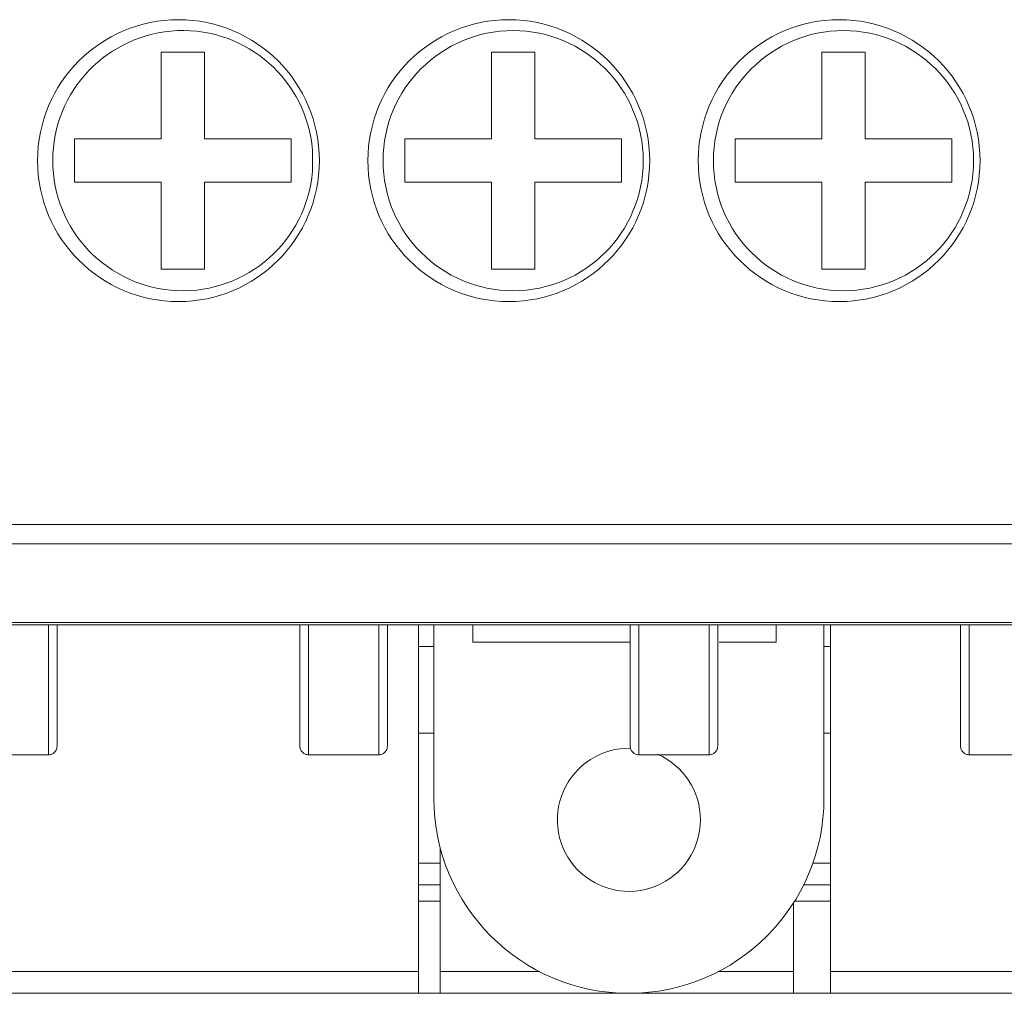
# Model space of a CAD drawing. Header units: millimetres. Extents: x -420 to 420, y -297 to 297.
# Tile 4 of 141: x -229 to -208, y -137 to -117. Entities that reach past the tile are written whole.
import ezdxf

# ---------------------------------------------------------------- set-up
doc = ezdxf.new("R2010")
doc.units = ezdxf.units.MM
doc.header["$MEASUREMENT"] = 0
doc.layers.add('layer 1', color=7, linetype='Continuous')

msp = doc.modelspace()

# ---------------------------------------------------------------- linework, layer by layer
at = {"layer": 'layer 1', "color": 7, "lineweight": 9}
for points, knots in [([(-222.956, -119.6479), (-222.956, -117.9887), (-224.3011, -116.6438), (-225.9601, -116.6438), (-225.9601, -116.6438), (-227.6193, -116.6438), (-228.9642, -117.9887), (-228.9642, -119.6479), (-228.9642, -119.6479), (-228.9642, -121.3071), (-227.6193, -122.6521), (-225.9601, -122.6521), (-225.9601, -122.6521), (-224.3011, -122.6521), (-222.956, -121.3071), (-222.956, -119.6479)], [0, 0, 0, 0, 0.2, 0.2, 0.2, 0.2, 0.4, 0.4, 0.4, 0.4, 0.6, 0.6, 0.6, 0.6, 1, 1, 1, 1]), ([(-215.9124, -119.6479), (-215.9124, -117.9887), (-217.2575, -116.6438), (-218.9165, -116.6438), (-218.9165, -116.6438), (-220.5758, -116.6438), (-221.9207, -117.9887), (-221.9207, -119.6479), (-221.9207, -119.6479), (-221.9207, -121.3071), (-220.5758, -122.6521), (-218.9165, -122.6521), (-218.9165, -122.6521), (-217.2575, -122.6521), (-215.9124, -121.3071), (-215.9124, -119.6479)], [0, 0, 0, 0, 0.2, 0.2, 0.2, 0.2, 0.4, 0.4, 0.4, 0.4, 0.6, 0.6, 0.6, 0.6, 1, 1, 1, 1]), ([(-208.8688, -119.6479), (-208.8688, -117.9887), (-210.214, -116.6438), (-211.873, -116.6438), (-211.873, -116.6438), (-213.5322, -116.6438), (-214.8771, -117.9887), (-214.8771, -119.6479), (-214.8771, -119.6479), (-214.8771, -121.3071), (-213.5322, -122.6521), (-211.873, -122.6521), (-211.873, -122.6521), (-210.214, -122.6521), (-208.8688, -121.3071), (-208.8688, -119.6479)], [0, 0, 0, 0, 0.2, 0.2, 0.2, 0.2, 0.4, 0.4, 0.4, 0.4, 0.6, 0.6, 0.6, 0.6, 1, 1, 1, 1]), ([(-223.1038, -119.4217), (-223.2253, -117.9392), (-224.4946, -116.8165), (-225.981, -116.8773), (-225.981, -116.8773), (-227.4672, -116.9379), (-228.6407, -118.1605), (-228.6407, -119.6479), (-228.6407, -119.6479), (-228.6407, -121.1354), (-227.4672, -122.3579), (-225.981, -122.4188), (-225.981, -122.4188), (-224.4946, -122.4794), (-223.2253, -121.3567), (-223.1038, -119.8742)], [0, 0, 0, 0, 0.2, 0.2, 0.2, 0.2, 0.4, 0.4, 0.4, 0.4, 0.6, 0.6, 0.6, 0.6, 1, 1, 1, 1]), ([(-216.0511, -119.6479), (-216.0511, -118.1165), (-217.2926, -116.8749), (-218.8241, -116.8749), (-218.8241, -116.8749), (-220.3558, -116.8749), (-221.5972, -118.1165), (-221.5972, -119.6479), (-221.5972, -119.6479), (-221.5972, -121.1794), (-220.3558, -122.421), (-218.8241, -122.421), (-218.8241, -122.421), (-217.2926, -122.421), (-216.0511, -121.1794), (-216.0511, -119.6479)], [0, 0, 0, 0, 0.2, 0.2, 0.2, 0.2, 0.4, 0.4, 0.4, 0.4, 0.6, 0.6, 0.6, 0.6, 1, 1, 1, 1]), ([(-209.0075, -119.6479), (-209.0075, -118.1165), (-210.2491, -116.8749), (-211.7806, -116.8749), (-211.7806, -116.8749), (-213.3122, -116.8749), (-214.5536, -118.1165), (-214.5536, -119.6479), (-214.5536, -119.6479), (-214.5536, -121.1794), (-213.3122, -122.421), (-211.7806, -122.421), (-211.7806, -122.421), (-210.2491, -122.421), (-209.0075, -121.1794), (-209.0075, -119.6479)], [0, 0, 0, 0, 0.2, 0.2, 0.2, 0.2, 0.4, 0.4, 0.4, 0.4, 0.6, 0.6, 0.6, 0.6, 1, 1, 1, 1]), ([(-228.7331, -132.3115), (-228.7331, -132.3115), (-228.7331, -132.3115), (-228.7331, -132.3115), (-228.7331, -132.3115), (-228.7331, -132.3115), (-228.7331, -132.2785), (-228.7331, -132.2086), (-228.7331, -132.2086), (-228.7331, -132.1389), (-228.7331, -132.0326), (-228.7331, -131.8845), (-228.7331, -131.8845), (-228.7331, -131.7551), (-228.7331, -131.5937), (-228.7331, -131.3892), (-228.7331, -131.3892), (-228.7331, -131.1783), (-228.7331, -130.9215), (-228.7331, -130.6113), (-228.7331, -130.6113), (-228.7331, -130.4381), (-228.7331, -130.2482), (-228.7331, -130.0467), (-228.7331, -130.0467), (-228.7331, -129.8823), (-228.7331, -129.7104), (-228.7331, -129.5385)], [0, 0, 0, 0, 0.125, 0.125, 0.125, 0.125, 0.25, 0.25, 0.25, 0.25, 0.375, 0.375, 0.375, 0.375, 0.5, 0.5, 0.5, 0.5, 0.625, 0.625, 0.625, 0.625, 0.75, 0.75, 0.75, 0.75, 1, 1, 1, 1]), ([(-228.5483, -129.5385), (-228.5483, -129.6919), (-228.5483, -129.8454), (-228.5483, -129.9918), (-228.5483, -129.9918), (-228.5483, -130.1752), (-228.5483, -130.3477), (-228.5483, -130.5054), (-228.5483, -130.5054), (-228.5483, -130.7971), (-228.5483, -131.0376), (-228.5483, -131.2356), (-228.5483, -131.2356), (-228.5483, -131.4321), (-228.5483, -131.5865), (-228.5483, -131.7115), (-228.5483, -131.7115), (-228.5483, -131.9612), (-228.5483, -132.0927), (-228.5483, -132.1193), (-228.5483, -132.1193), (-228.5483, -132.1235), (-228.5483, -132.1252), (-228.5483, -132.1267)], [0, 0, 0, 0, 0.1428571, 0.1428571, 0.1428571, 0.1428571, 0.2857143, 0.2857143, 0.2857143, 0.2857143, 0.4285714, 0.4285714, 0.4285714, 0.4285714, 0.5714286, 0.5714286, 0.5714286, 0.5714286, 0.7142857, 0.7142857, 0.7142857, 0.7142857, 1, 1, 1, 1]), ([(-223.3719, -132.1267), (-223.3719, -132.1082), (-223.3719, -132.0897), (-223.3719, -132.0268), (-223.3719, -132.0268), (-223.3719, -131.964), (-223.3719, -131.8569), (-223.3719, -131.7115), (-223.3719, -131.7115), (-223.3719, -131.5859), (-223.3719, -131.4319), (-223.3719, -131.2356), (-223.3719, -131.2356), (-223.3719, -131.0378), (-223.3719, -130.7971), (-223.3719, -130.5054), (-223.3719, -130.5054), (-223.3719, -130.3477), (-223.3719, -130.1752), (-223.3719, -129.9918), (-223.3719, -129.9918), (-223.3719, -129.8454), (-223.3719, -129.6919), (-223.3719, -129.5385)], [0, 0, 0, 0, 0.1428571, 0.1428571, 0.1428571, 0.1428571, 0.2857143, 0.2857143, 0.2857143, 0.2857143, 0.4285714, 0.4285714, 0.4285714, 0.4285714, 0.5714286, 0.5714286, 0.5714286, 0.5714286, 0.7142857, 0.7142857, 0.7142857, 0.7142857, 1, 1, 1, 1]), ([(-223.187, -129.5385), (-223.187, -129.5385), (-223.187, -129.5385), (-223.187, -129.5385), (-223.187, -129.5385), (-223.187, -129.7099), (-223.187, -129.8823), (-223.187, -130.0467), (-223.187, -130.0467), (-223.187, -130.2484), (-223.187, -130.4381), (-223.187, -130.6113), (-223.187, -130.6113), (-223.187, -130.9215), (-223.187, -131.1785), (-223.187, -131.3892), (-223.187, -131.3892), (-223.187, -131.5935), (-223.187, -131.7543), (-223.187, -131.8845), (-223.187, -131.8845), (-223.187, -131.9559), (-223.187, -132.018), (-223.187, -132.0684), (-223.187, -132.0684), (-223.187, -132.2285), (-223.187, -132.2701), (-223.187, -132.3115)], [0, 0, 0, 0, 0.125, 0.125, 0.125, 0.125, 0.25, 0.25, 0.25, 0.25, 0.375, 0.375, 0.375, 0.375, 0.5, 0.5, 0.5, 0.5, 0.625, 0.625, 0.625, 0.625, 0.75, 0.75, 0.75, 0.75, 1, 1, 1, 1]), ([(-221.6896, -132.3115), (-221.6896, -132.3115), (-221.6896, -132.3115), (-221.6896, -132.3115), (-221.6896, -132.3115), (-221.6896, -132.3115), (-221.6896, -132.2788), (-221.6896, -132.2112), (-221.6896, -132.2112), (-221.6896, -132.1415), (-221.6896, -132.0348), (-221.6896, -131.8845), (-221.6896, -131.8845), (-221.6896, -131.7553), (-221.6896, -131.5937), (-221.6896, -131.3892), (-221.6896, -131.3892), (-221.6896, -131.1783), (-221.6896, -130.9215), (-221.6896, -130.6113), (-221.6896, -130.6113), (-221.6896, -130.4381), (-221.6896, -130.2482), (-221.6896, -130.0467), (-221.6896, -130.0467), (-221.6896, -129.8823), (-221.6896, -129.7104), (-221.6896, -129.5385)], [0, 0, 0, 0, 0.125, 0.125, 0.125, 0.125, 0.25, 0.25, 0.25, 0.25, 0.375, 0.375, 0.375, 0.375, 0.5, 0.5, 0.5, 0.5, 0.625, 0.625, 0.625, 0.625, 0.75, 0.75, 0.75, 0.75, 1, 1, 1, 1]), ([(-221.5047, -129.5385), (-221.5047, -129.6919), (-221.5047, -129.8454), (-221.5047, -129.9918), (-221.5047, -129.9918), (-221.5047, -130.1752), (-221.5047, -130.3477), (-221.5047, -130.5054), (-221.5047, -130.5054), (-221.5047, -130.7971), (-221.5047, -131.0376), (-221.5047, -131.2356), (-221.5047, -131.2356), (-221.5047, -131.4321), (-221.5047, -131.5865), (-221.5047, -131.7115), (-221.5047, -131.7115), (-221.5047, -131.9612), (-221.5047, -132.0927), (-221.5047, -132.1193), (-221.5047, -132.1193), (-221.5047, -132.1235), (-221.5047, -132.1252), (-221.5047, -132.1267)], [0, 0, 0, 0, 0.1428571, 0.1428571, 0.1428571, 0.1428571, 0.2857143, 0.2857143, 0.2857143, 0.2857143, 0.4285714, 0.4285714, 0.4285714, 0.4285714, 0.5714286, 0.5714286, 0.5714286, 0.5714286, 0.7142857, 0.7142857, 0.7142857, 0.7142857, 1, 1, 1, 1]), ([(-216.3284, -132.1267), (-216.3284, -132.1082), (-216.3284, -132.0897), (-216.3284, -132.0268), (-216.3284, -132.0268), (-216.3284, -131.964), (-216.3284, -131.8569), (-216.3284, -131.7115), (-216.3284, -131.7115), (-216.3284, -131.5859), (-216.3284, -131.4319), (-216.3284, -131.2356), (-216.3284, -131.2356), (-216.3284, -131.0378), (-216.3284, -130.7971), (-216.3284, -130.5054), (-216.3284, -130.5054), (-216.3284, -130.3477), (-216.3284, -130.1752), (-216.3284, -129.9918), (-216.3284, -129.9918), (-216.3284, -129.8454), (-216.3284, -129.6919), (-216.3284, -129.5385)], [0, 0, 0, 0, 0.1428571, 0.1428571, 0.1428571, 0.1428571, 0.2857143, 0.2857143, 0.2857143, 0.2857143, 0.4285714, 0.4285714, 0.4285714, 0.4285714, 0.5714286, 0.5714286, 0.5714286, 0.5714286, 0.7142857, 0.7142857, 0.7142857, 0.7142857, 1, 1, 1, 1]), ([(-216.1435, -129.5385), (-216.1435, -129.5385), (-216.1435, -129.5385), (-216.1435, -129.5385), (-216.1435, -129.5385), (-216.1435, -129.7099), (-216.1435, -129.8823), (-216.1435, -130.0467), (-216.1435, -130.0467), (-216.1435, -130.2484), (-216.1435, -130.4381), (-216.1435, -130.6113), (-216.1435, -130.6113), (-216.1435, -130.9215), (-216.1435, -131.1785), (-216.1435, -131.3892), (-216.1435, -131.3892), (-216.1435, -131.5935), (-216.1435, -131.7543), (-216.1435, -131.8845), (-216.1435, -131.8845), (-216.1435, -131.9559), (-216.1435, -132.018), (-216.1435, -132.0684), (-216.1435, -132.0684), (-216.1435, -132.2285), (-216.1435, -132.2701), (-216.1435, -132.3115)], [0, 0, 0, 0, 0.125, 0.125, 0.125, 0.125, 0.25, 0.25, 0.25, 0.25, 0.375, 0.375, 0.375, 0.375, 0.5, 0.5, 0.5, 0.5, 0.625, 0.625, 0.625, 0.625, 0.75, 0.75, 0.75, 0.75, 1, 1, 1, 1]), ([(-214.646, -132.3115), (-214.646, -132.3115), (-214.646, -132.3115), (-214.646, -132.3115), (-214.646, -132.3115), (-214.646, -132.3115), (-214.646, -132.2785), (-214.646, -132.2086), (-214.646, -132.2086), (-214.646, -132.1389), (-214.646, -132.0326), (-214.646, -131.8845), (-214.646, -131.8845), (-214.646, -131.7551), (-214.646, -131.5937), (-214.646, -131.3892), (-214.646, -131.3892), (-214.646, -131.1783), (-214.646, -130.9215), (-214.646, -130.6113), (-214.646, -130.6113), (-214.646, -130.4381), (-214.646, -130.2482), (-214.646, -130.0467), (-214.646, -130.0467), (-214.646, -129.8823), (-214.646, -129.7104), (-214.646, -129.5385)], [0, 0, 0, 0, 0.125, 0.125, 0.125, 0.125, 0.25, 0.25, 0.25, 0.25, 0.375, 0.375, 0.375, 0.375, 0.5, 0.5, 0.5, 0.5, 0.625, 0.625, 0.625, 0.625, 0.75, 0.75, 0.75, 0.75, 1, 1, 1, 1]), ([(-214.4612, -129.5385), (-214.4612, -129.6919), (-214.4612, -129.8454), (-214.4612, -129.9918), (-214.4612, -129.9918), (-214.4612, -130.1752), (-214.4612, -130.3477), (-214.4612, -130.5054), (-214.4612, -130.5054), (-214.4612, -130.7971), (-214.4612, -131.0376), (-214.4612, -131.2356), (-214.4612, -131.2356), (-214.4612, -131.4321), (-214.4612, -131.5865), (-214.4612, -131.7115), (-214.4612, -131.7115), (-214.4612, -131.9612), (-214.4612, -132.0927), (-214.4612, -132.1193), (-214.4612, -132.1193), (-214.4612, -132.1235), (-214.4612, -132.1252), (-214.4612, -132.1267)], [0, 0, 0, 0, 0.1428571, 0.1428571, 0.1428571, 0.1428571, 0.2857143, 0.2857143, 0.2857143, 0.2857143, 0.4285714, 0.4285714, 0.4285714, 0.4285714, 0.5714286, 0.5714286, 0.5714286, 0.5714286, 0.7142857, 0.7142857, 0.7142857, 0.7142857, 1, 1, 1, 1]), ([(-209.2848, -132.1267), (-209.2848, -132.1082), (-209.2848, -132.0897), (-209.2848, -132.0268), (-209.2848, -132.0268), (-209.2848, -131.964), (-209.2848, -131.8569), (-209.2848, -131.7115), (-209.2848, -131.7115), (-209.2848, -131.5859), (-209.2848, -131.4319), (-209.2848, -131.2356), (-209.2848, -131.2356), (-209.2848, -131.0378), (-209.2848, -130.7971), (-209.2848, -130.5054), (-209.2848, -130.5054), (-209.2848, -130.3477), (-209.2848, -130.1752), (-209.2848, -129.9918), (-209.2848, -129.9918), (-209.2848, -129.8454), (-209.2848, -129.6919), (-209.2848, -129.5385)], [0, 0, 0, 0, 0.1428571, 0.1428571, 0.1428571, 0.1428571, 0.2857143, 0.2857143, 0.2857143, 0.2857143, 0.4285714, 0.4285714, 0.4285714, 0.4285714, 0.5714286, 0.5714286, 0.5714286, 0.5714286, 0.7142857, 0.7142857, 0.7142857, 0.7142857, 1, 1, 1, 1]), ([(-209.0999, -129.5385), (-209.0999, -129.5385), (-209.0999, -129.5385), (-209.0999, -129.5385), (-209.0999, -129.5385), (-209.0999, -129.7099), (-209.0999, -129.8823), (-209.0999, -130.0467), (-209.0999, -130.0467), (-209.0999, -130.2484), (-209.0999, -130.4381), (-209.0999, -130.6113), (-209.0999, -130.6113), (-209.0999, -130.9215), (-209.0999, -131.1785), (-209.0999, -131.3892), (-209.0999, -131.3892), (-209.0999, -131.5935), (-209.0999, -131.7543), (-209.0999, -131.8845), (-209.0999, -131.8845), (-209.0999, -131.9559), (-209.0999, -132.018), (-209.0999, -132.0684), (-209.0999, -132.0684), (-209.0999, -132.2285), (-209.0999, -132.2701), (-209.0999, -132.3115)], [0, 0, 0, 0, 0.125, 0.125, 0.125, 0.125, 0.25, 0.25, 0.25, 0.25, 0.375, 0.375, 0.375, 0.375, 0.5, 0.5, 0.5, 0.5, 0.625, 0.625, 0.625, 0.625, 0.75, 0.75, 0.75, 0.75, 1, 1, 1, 1]), ([(-228.7331, -132.3115), (-228.7089, -132.3088), (-228.6847, -132.306), (-228.6625, -132.2975), (-228.6625, -132.2975), (-228.6402, -132.289), (-228.6198, -132.2748), (-228.6024, -132.2574), (-228.6024, -132.2574), (-228.5853, -132.2402), (-228.571, -132.2197), (-228.5625, -132.1975), (-228.5625, -132.1975), (-228.5538, -132.1751), (-228.551, -132.1509), (-228.5483, -132.1267)], [0, 0, 0, 0, 0.2, 0.2, 0.2, 0.2, 0.4, 0.4, 0.4, 0.4, 0.6, 0.6, 0.6, 0.6, 1, 1, 1, 1]), ([(-223.3719, -132.1267), (-223.3691, -132.1509), (-223.3664, -132.1751), (-223.3579, -132.1975), (-223.3579, -132.1975), (-223.3494, -132.2197), (-223.3351, -132.2402), (-223.3179, -132.2574), (-223.3179, -132.2574), (-223.3006, -132.2748), (-223.2802, -132.289), (-223.2578, -132.2975), (-223.2578, -132.2975), (-223.2355, -132.306), (-223.2113, -132.3088), (-223.187, -132.3115)], [0, 0, 0, 0, 0.2, 0.2, 0.2, 0.2, 0.4, 0.4, 0.4, 0.4, 0.6, 0.6, 0.6, 0.6, 1, 1, 1, 1]), ([(-221.6896, -132.3115), (-221.6654, -132.3088), (-221.6412, -132.306), (-221.619, -132.2975), (-221.619, -132.2975), (-221.5966, -132.289), (-221.5763, -132.2748), (-221.5589, -132.2574), (-221.5589, -132.2574), (-221.5417, -132.2402), (-221.5275, -132.2197), (-221.519, -132.1975), (-221.519, -132.1975), (-221.5103, -132.1751), (-221.5075, -132.1509), (-221.5047, -132.1267)], [0, 0, 0, 0, 0.2, 0.2, 0.2, 0.2, 0.4, 0.4, 0.4, 0.4, 0.6, 0.6, 0.6, 0.6, 1, 1, 1, 1]), ([(-216.3143, -132.1734), (-216.9347, -132.1564), (-217.5036, -132.5171), (-217.753, -133.0854), (-217.753, -133.0854), (-218.0022, -133.6539), (-217.8822, -134.3166), (-217.4494, -134.7616), (-217.4494, -134.7616), (-217.0166, -135.2064), (-216.3572, -135.3447), (-215.7823, -135.1112), (-215.7823, -135.1112), (-215.2071, -134.8775), (-214.8309, -134.3189), (-214.8309, -133.6981)], [0, 0, 0, 0, 0.2, 0.2, 0.2, 0.2, 0.4, 0.4, 0.4, 0.4, 0.6, 0.6, 0.6, 0.6, 1, 1, 1, 1]), ([(-216.3284, -132.1267), (-216.3256, -132.1509), (-216.3228, -132.1751), (-216.3143, -132.1975), (-216.3143, -132.1975), (-216.3058, -132.2197), (-216.2916, -132.2402), (-216.2744, -132.2574), (-216.2744, -132.2574), (-216.257, -132.2748), (-216.2367, -132.289), (-216.2143, -132.2975), (-216.2143, -132.2975), (-216.1919, -132.306), (-216.1677, -132.3088), (-216.1435, -132.3115)], [0, 0, 0, 0, 0.2, 0.2, 0.2, 0.2, 0.4, 0.4, 0.4, 0.4, 0.6, 0.6, 0.6, 0.6, 1, 1, 1, 1]), ([(-214.4612, -132.1267), (-214.4639, -132.1509), (-214.4667, -132.1751), (-214.4754, -132.1975), (-214.4754, -132.1975), (-214.4839, -132.2197), (-214.4981, -132.2402), (-214.5153, -132.2574), (-214.5153, -132.2574), (-214.5327, -132.2748), (-214.5531, -132.289), (-214.5754, -132.2975), (-214.5754, -132.2975), (-214.5976, -132.306), (-214.6218, -132.3088), (-214.646, -132.3115)], [0, 0, 0, 0, 0.2, 0.2, 0.2, 0.2, 0.4, 0.4, 0.4, 0.4, 0.6, 0.6, 0.6, 0.6, 1, 1, 1, 1]), ([(-209.0999, -132.3115), (-209.1242, -132.3088), (-209.1484, -132.306), (-209.1707, -132.2975), (-209.1707, -132.2975), (-209.1931, -132.289), (-209.2134, -132.2748), (-209.2308, -132.2574), (-209.2308, -132.2574), (-209.248, -132.2402), (-209.2623, -132.2197), (-209.2708, -132.1975), (-209.2708, -132.1975), (-209.2793, -132.1751), (-209.282, -132.1509), (-209.2848, -132.1267)], [0, 0, 0, 0, 0.2, 0.2, 0.2, 0.2, 0.4, 0.4, 0.4, 0.4, 0.6, 0.6, 0.6, 0.6, 1, 1, 1, 1]), ([(-220.5157, -133.2359), (-220.5157, -135.5331), (-218.6535, -137.3955), (-216.3561, -137.3955), (-216.3561, -137.3955), (-214.0589, -137.3955), (-212.1965, -135.5333), (-212.1965, -133.2359)], [0, 0, 0, 0, 0.3333333, 0.3333333, 0.3333333, 0.3333333, 1, 1, 1, 1])]:
    msp.add_open_spline(points, degree=3, knots=knots, dxfattribs=at)
for points in [[(-225.4055, -117.3371), (-225.4055, -117.3371), (-226.3298, -117.3371), (-226.3298, -117.3371)], [(-226.3298, -117.3371), (-226.3298, -117.3371), (-226.3298, -119.1858), (-226.3298, -119.1858)], [(-225.4055, -117.3371), (-225.4055, -117.3371), (-225.4055, -119.1858), (-225.4055, -119.1858)], [(-218.3619, -117.3371), (-218.3619, -117.3371), (-219.2863, -117.3371), (-219.2863, -117.3371)], [(-219.2863, -117.3371), (-219.2863, -117.3371), (-219.2863, -119.1858), (-219.2863, -119.1858)], [(-218.3619, -117.3371), (-218.3619, -117.3371), (-218.3619, -119.1858), (-218.3619, -119.1858)], [(-211.3184, -117.3371), (-211.3184, -117.3371), (-212.2427, -117.3371), (-212.2427, -117.3371)], [(-212.2427, -117.3371), (-212.2427, -117.3371), (-212.2427, -119.1858), (-212.2427, -119.1858)], [(-211.3184, -117.3371), (-211.3184, -117.3371), (-211.3184, -119.1858), (-211.3184, -119.1858)], [(-228.1785, -119.1858), (-228.1785, -119.1858), (-228.1785, -120.1101), (-228.1785, -120.1101)], [(-228.1785, -119.1858), (-228.1785, -119.1858), (-226.3298, -119.1858), (-226.3298, -119.1858)], [(-225.4055, -119.1858), (-225.4055, -119.1858), (-223.5568, -119.1858), (-223.5568, -119.1858)], [(-223.5568, -119.1858), (-223.5568, -119.1858), (-223.5568, -120.1101), (-223.5568, -120.1101)], [(-221.135, -119.1858), (-221.135, -119.1858), (-221.135, -120.1101), (-221.135, -120.1101)], [(-221.135, -119.1858), (-221.135, -119.1858), (-219.2863, -119.1858), (-219.2863, -119.1858)], [(-218.3619, -119.1858), (-218.3619, -119.1858), (-216.5132, -119.1858), (-216.5132, -119.1858)], [(-216.5132, -119.1858), (-216.5132, -119.1858), (-216.5132, -120.1101), (-216.5132, -120.1101)], [(-214.0914, -119.1858), (-214.0914, -119.1858), (-212.2427, -119.1858), (-212.2427, -119.1858)], [(-214.0914, -119.1858), (-214.0914, -119.1858), (-214.0914, -120.1101), (-214.0914, -120.1101)], [(-211.3184, -119.1858), (-211.3184, -119.1858), (-209.4697, -119.1858), (-209.4697, -119.1858)], [(-209.4697, -119.1858), (-209.4697, -119.1858), (-209.4697, -120.1101), (-209.4697, -120.1101)], [(-223.1038, -119.4217), (-223.1038, -119.4217), (-223.1038, -119.8742), (-223.1038, -119.8742)], [(-228.1785, -120.1101), (-228.1785, -120.1101), (-226.3298, -120.1101), (-226.3298, -120.1101)], [(-226.3298, -120.1101), (-226.3298, -120.1101), (-226.3298, -121.9588), (-226.3298, -121.9588)], [(-225.4055, -120.1101), (-225.4055, -120.1101), (-225.4055, -121.9588), (-225.4055, -121.9588)], [(-225.4055, -120.1101), (-225.4055, -120.1101), (-223.5568, -120.1101), (-223.5568, -120.1101)], [(-221.135, -120.1101), (-221.135, -120.1101), (-219.2863, -120.1101), (-219.2863, -120.1101)], [(-219.2863, -120.1101), (-219.2863, -120.1101), (-219.2863, -121.9588), (-219.2863, -121.9588)], [(-218.3619, -120.1101), (-218.3619, -120.1101), (-218.3619, -121.9588), (-218.3619, -121.9588)], [(-218.3619, -120.1101), (-218.3619, -120.1101), (-216.5132, -120.1101), (-216.5132, -120.1101)], [(-214.0914, -120.1101), (-214.0914, -120.1101), (-212.2427, -120.1101), (-212.2427, -120.1101)], [(-212.2427, -120.1101), (-212.2427, -120.1101), (-212.2427, -121.9588), (-212.2427, -121.9588)], [(-211.3184, -120.1101), (-211.3184, -120.1101), (-211.3184, -121.9588), (-211.3184, -121.9588)], [(-211.3184, -120.1101), (-211.3184, -120.1101), (-209.4697, -120.1101), (-209.4697, -120.1101)], [(-225.4055, -121.9588), (-225.4055, -121.9588), (-226.3298, -121.9588), (-226.3298, -121.9588)], [(-218.3619, -121.9588), (-218.3619, -121.9588), (-219.2863, -121.9588), (-219.2863, -121.9588)], [(-211.3184, -121.9588), (-211.3184, -121.9588), (-212.2427, -121.9588), (-212.2427, -121.9588)], [(-245.5656, -127.4042), (-245.5656, -127.4042), (-187.3315, -127.4042), (-187.3315, -127.4042)], [(-187.3315, -127.8175), (-187.3315, -127.8175), (-245.5656, -127.8175), (-245.5656, -127.8175)], [(-245.5656, -129.4897), (-245.5656, -129.4897), (-187.3315, -129.4897), (-187.3315, -129.4897)], [(-187.3315, -129.5385), (-187.3315, -129.5385), (-245.5656, -129.5385), (-245.5656, -129.5385)], [(-220.8392, -129.5385), (-220.8392, -129.5385), (-220.8392, -136.9333), (-220.8392, -136.9333)], [(-220.5157, -133.2359), (-220.5157, -133.2359), (-220.5157, -129.5385), (-220.5157, -129.5385)], [(-219.6838, -129.5385), (-219.6838, -129.5385), (-219.6838, -129.9082), (-219.6838, -129.9082)], [(-213.2133, -129.9082), (-213.2133, -129.9082), (-213.2133, -129.5385), (-213.2133, -129.5385)], [(-212.1965, -133.2359), (-212.1965, -133.2359), (-212.1965, -129.5385), (-212.1965, -129.5385)], [(-212.0579, -136.9333), (-212.0579, -136.9333), (-212.0579, -129.5385), (-212.0579, -129.5385)], [(-216.3237, -129.9082), (-216.3237, -129.9082), (-219.6838, -129.9082), (-219.6838, -129.9082)], [(-213.2133, -129.9082), (-213.2133, -129.9082), (-214.4342, -129.9082), (-214.4342, -129.9082)], [(-220.8392, -130.0007), (-220.8392, -130.0007), (-220.5157, -130.0007), (-220.5157, -130.0007)], [(-212.1965, -130.0007), (-212.1965, -130.0007), (-212.0579, -130.0007), (-212.0579, -130.0007)], [(-220.5157, -131.8494), (-220.5157, -131.8494), (-220.8392, -131.8494), (-220.8392, -131.8494)], [(-212.0579, -131.8494), (-212.0579, -131.8494), (-212.1965, -131.8494), (-212.1965, -131.8494)], [(-228.7331, -132.3115), (-228.7331, -132.3115), (-230.2306, -132.3115), (-230.2306, -132.3115)], [(-221.6896, -132.3115), (-221.6896, -132.3115), (-223.187, -132.3115), (-223.187, -132.3115)], [(-214.646, -132.3115), (-214.646, -132.3115), (-216.1435, -132.3115), (-216.1435, -132.3115)], [(-214.8309, -133.6981), (-214.8309, -133.0924), (-215.1894, -132.5443), (-215.744, -132.3012)], [(-207.6025, -132.3115), (-207.6025, -132.3115), (-209.0999, -132.3115), (-209.0999, -132.3115)], [(-220.377, -134.3009), (-220.377, -134.3009), (-220.377, -136.9333), (-220.377, -136.9333)], [(-220.377, -134.6224), (-220.377, -134.6224), (-220.8392, -134.6224), (-220.8392, -134.6224)], [(-212.0579, -134.6224), (-212.0579, -134.6224), (-212.4344, -134.6224), (-212.4344, -134.6224)], [(-220.377, -135.0846), (-220.377, -135.0846), (-220.8392, -135.0846), (-220.8392, -135.0846)], [(-212.0579, -135.0846), (-212.0579, -135.0846), (-212.63, -135.0846), (-212.63, -135.0846)], [(-220.8392, -135.4325), (-220.8392, -135.4325), (-220.377, -135.4325), (-220.377, -135.4325)], [(-212.8436, -136.9333), (-212.8436, -136.9333), (-212.8436, -135.4639), (-212.8436, -135.4639)], [(-212.824, -135.4325), (-212.824, -135.4325), (-212.0579, -135.4325), (-212.0579, -135.4325)], [(-234.5658, -136.9333), (-234.5658, -136.9333), (-220.8392, -136.9333), (-220.8392, -136.9333)], [(-220.8392, -136.9333), (-220.8392, -136.9333), (-220.8392, -137.3955), (-220.8392, -137.3955)], [(-220.377, -137.3955), (-220.377, -137.3955), (-220.377, -136.9333), (-220.377, -136.9333)], [(-220.377, -136.9333), (-220.377, -136.9333), (-218.2617, -136.9333), (-218.2617, -136.9333)], [(-214.4506, -136.9333), (-214.4506, -136.9333), (-212.8436, -136.9333), (-212.8436, -136.9333)], [(-212.8436, -136.9333), (-212.8436, -136.9333), (-212.8436, -137.3955), (-212.8436, -137.3955)], [(-212.0579, -136.9333), (-212.0579, -136.9333), (-198.3312, -136.9333), (-198.3312, -136.9333)], [(-212.0579, -137.3955), (-212.0579, -137.3955), (-212.0579, -136.9333), (-212.0579, -136.9333)], [(-220.8392, -137.3955), (-220.8392, -137.3955), (-234.5658, -137.3955), (-234.5658, -137.3955)], [(-220.8392, -137.3955), (-220.8392, -137.3955), (-220.377, -137.3955), (-220.377, -137.3955)], [(-212.8436, -137.3955), (-212.8436, -137.3955), (-220.377, -137.3955), (-220.377, -137.3955)], [(-212.8436, -137.3955), (-212.8436, -137.3955), (-212.0579, -137.3955), (-212.0579, -137.3955)], [(-198.3312, -137.3955), (-198.3312, -137.3955), (-212.0579, -137.3955), (-212.0579, -137.3955)]]:
    msp.add_open_spline(points, degree=3, dxfattribs=at)

doc.saveas('drawing.dxf')
